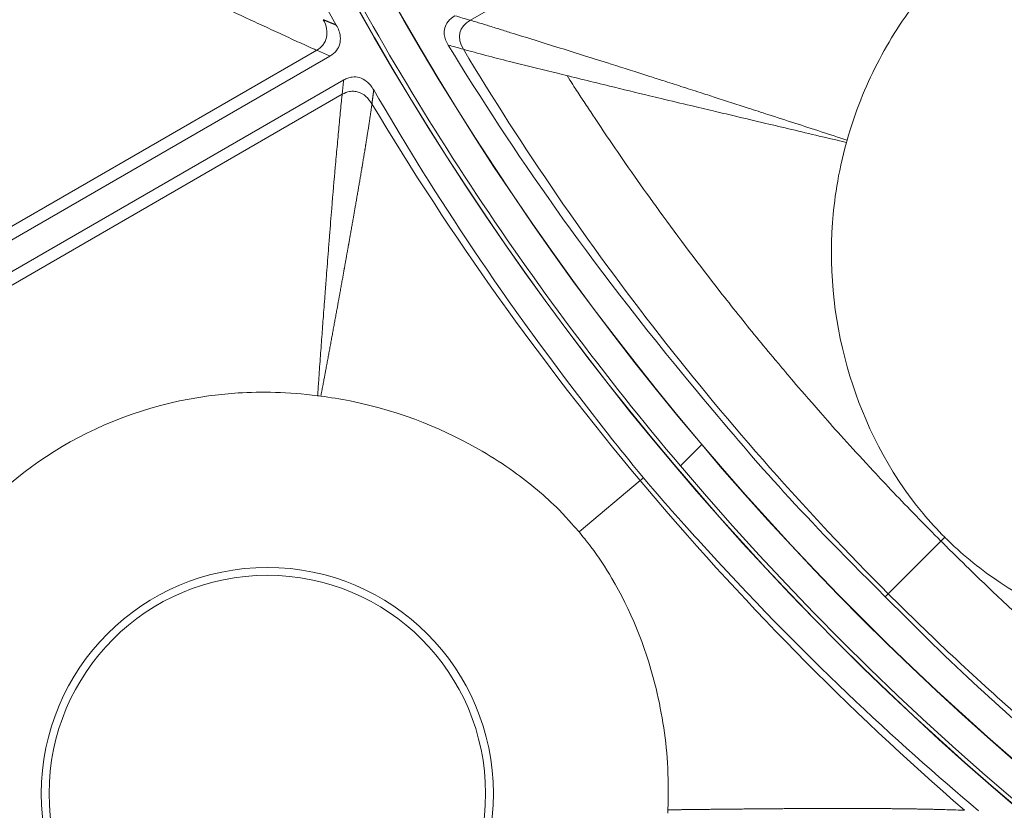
# Model space of a CAD drawing. Header units: inches. Extents: x -2.8 to 15.2, y -6.6 to 17.6.
# Tile 8 of 83: x 9.353 to 10.153, y -4.896 to -4.254. Entities that reach past the tile are written whole.
import ezdxf

# ---------------------------------------------------------------- set-up
doc = ezdxf.new("R2010")
doc.units = ezdxf.units.IN
doc.header["$MEASUREMENT"] = 0
doc.layers.add('Visible (ANSI)', color=7, linetype='Continuous', lineweight=18)
doc.layers.add('Visible Narrow (ANSI)', color=7, linetype='Continuous', lineweight=18)

msp = doc.modelspace()

# ---------------------------------------------------------------- linework, layer by layer
at = {"layer": 'Visible (ANSI)'}
for p, q in [((9.60484, -4.28324), (8.93504, -4.66995)), ((9.61606, -4.30268), (8.94626, -4.68938)), ((9.88969, -4.61628), (9.90701, -4.59897)), ((10.06668, -4.89487), (10.06668, -4.89487))]:
    msp.add_line(p, q, dxfattribs=at)
for centre, radius in [((11.68163, -3.09716), 3.54528), ((11.68163, -3.09716), 3.54195), ((11.68163, -3.09716), 3.28346), ((11.68163, -3.09716), 3.23859), ((11.68163, -3.09716), 3.23588), ((11.68163, -3.09716), 3.20276), ((11.68163, -3.09716), 3.20255), ((11.68163, -3.09716), 2.35257), ((11.68163, -3.09716), 2.35236), ((11.68163, -3.09716), 2.3248), ((11.68163, -3.09716), 2.3246), ((9.5539, -4.88254), 0.17736)]:
    msp.add_circle(centre, radius, dxfattribs=at)
for start, end in [(206.38999, 220.28965), (220.28965, 319.71035)]:
    msp.add_arc((11.68163, -3.09716), 2.34921, start, end, dxfattribs=at)
for points, knots in [([(9.44662, -3.91064), (9.45834, -3.94184), (9.46438, -3.95667), (9.51973, -4.0924), (9.56624, -4.18166), (9.60997, -4.25807)], [-0.8944756, -0.8944756, -0.8944756, -0.8944756, -0.8113355, -0.8113355, -0.1875168, -0.1875168, -0.1875168, -0.1875168]), ([(10.36596, -4.11572), (10.33919, -4.11327), (10.31505, -4.11435), (10.25246, -4.12223), (10.2116, -4.13574), (10.13706, -4.17883), (10.10715, -4.20656), (10.07757, -4.24399), (10.07137, -4.25266), (10.05399, -4.27968), (10.04415, -4.29885), (10.03202, -4.32949), (10.02833, -4.34046), (10.02521, -4.35164)], [0.65832, 0.65832, 0.65832, 0.65832, 0.923924, 0.923924, 1.474283, 1.474283, 2.034449, 2.034449, 2.195295, 2.195295, 2.519827, 2.519827, 2.693161, 2.693161, 2.693161, 2.693161]), ([(9.18351, -4.35466), (9.21559, -4.34329), (9.24557, -4.32683), (9.30404, -4.28073), (9.33065, -4.24997), (9.35892, -4.20201), (9.36595, -4.18791), (9.37194, -4.17338)], [1.806006, 1.806006, 1.806006, 1.806006, 2.33096, 2.33096, 2.944596, 2.944596, 3.181959, 3.181959, 3.181959, 3.181959]), ([(9.70085, -4.27432), (9.70003, -4.27298), (9.69932, -4.27157), (9.69826, -4.26869), (9.6979, -4.26723), (9.69756, -4.26392), (9.69769, -4.2621), (9.69869, -4.25848), (9.69958, -4.25678), (9.7023, -4.25332), (9.70426, -4.25176), (9.7064, -4.25052)], [-0.07102525, -0.07102525, -0.07102525, -0.07102525, -0.05905809, -0.05905809, -0.04761269, -0.04761269, -0.03359959, -0.03359959, -0.01886593, -0.01886593, 0, 0, 0, 0]), ([(9.60997, -4.25807), (9.61081, -4.25955), (9.61154, -4.2611), (9.61263, -4.26425), (9.61301, -4.26585), (9.61338, -4.26949), (9.61326, -4.27151), (9.61221, -4.27539), (9.61132, -4.27716), (9.60867, -4.28059), (9.60686, -4.28207), (9.60484, -4.28324)], [-0.0739186, -0.0739186, -0.0739186, -0.0739186, -0.06095445, -0.06095445, -0.0484905, -0.0484905, -0.03306529, -0.03306529, -0.01779413, -0.01779413, 0, 0, 0, 0]), ([(10.05619, -4.7226), (9.98041, -4.64739), (9.95218, -4.61449), (9.8121, -4.44629), (9.75498, -4.36222), (9.70085, -4.27432)], [-1.592975, -1.592975, -1.592975, -1.592975, -1.134329, -1.134329, -0.299234, -0.299234, -0.299234, -0.299234]), ([(9.61606, -4.30268), (9.61713, -4.30206), (9.61824, -4.30154), (9.62054, -4.30074), (9.62172, -4.30047), (9.62487, -4.30011), (9.62681, -4.30026), (9.63084, -4.3014), (9.6328, -4.30246), (9.63677, -4.3056), (9.63875, -4.30795), (9.64042, -4.31082)], [-0.08431808, -0.08431808, -0.08431808, -0.08431808, -0.07336309, -0.07336309, -0.06261102, -0.06261102, -0.04507429, -0.04507429, -0.02527359, -0.02527359, 0, 0, 0, 0]), ([(9.64042, -4.31082), (9.68471, -4.38685), (9.73872, -4.47171), (9.82758, -4.58622), (9.83582, -4.59703), (9.85963, -4.626)], [-13.567321, -13.567321, -13.567321, -13.567321, -4.529822, -4.529822, -3.431157, -3.431157, -3.431157, -3.431157]), ([(10.0247, -4.35345), (10.01757, -4.37887), (10.01457, -4.40133), (10.01018, -4.46078), (10.01515, -4.50317), (10.03904, -4.58102), (10.05798, -4.62023), (10.09243, -4.66156), (10.09848, -4.66819), (10.10454, -4.67425)], [0.766434, 0.766434, 0.766434, 0.766434, 1.082655, 1.082655, 1.854629, 1.854629, 2.574472, 2.574472, 2.712146, 2.712146, 2.712146, 2.712146]), ([(9.59477, -4.5593), (9.57086, -4.55611), (9.549, -4.55585), (9.48747, -4.55974), (9.44548, -4.57069), (9.37095, -4.60779), (9.33892, -4.63255), (9.29812, -4.67836), (9.28562, -4.6955), (9.2629, -4.73382), (9.25083, -4.75911), (9.24203, -4.78899)], [0.4775181, 0.4775181, 0.4775181, 0.4775181, 0.571479, 0.571479, 0.7834136, 0.7834136, 0.9829722, 0.9829722, 1.0877717, 1.0877717, 1.2039733, 1.2039733, 1.2039733, 1.2039733]), ([(9.80725, -4.66995), (9.80475, -4.66696), (9.79921, -4.66032), (9.77957, -4.64058), (9.76718, -4.63023), (9.74585, -4.61501), (9.73729, -4.6095), (9.70042, -4.58801), (9.66425, -4.57217), (9.61304, -4.56189), (9.60508, -4.56061), (9.59742, -4.55964)], [0.4840466, 0.4840466, 0.4840466, 0.4840466, 0.5090512, 0.5090512, 0.5438831, 0.5438831, 0.5658065, 0.5658065, 0.6361829, 0.6361829, 0.6497439, 0.6497439, 0.6497439, 0.6497439]), ([(9.85963, -4.626), (9.88131, -4.65131), (9.89207, -4.66318), (9.9905, -4.77179), (10.06473, -4.83976), (10.13196, -4.89661)], [-0.8944756, -0.8944756, -0.8944756, -0.8944756, -0.8113355, -0.8113355, -0.1875168, -0.1875168, -0.1875168, -0.1875168]), ([(9.87945, -4.89575), (9.88013, -4.88167), (9.87986, -4.86881), (9.87772, -4.83581), (9.87425, -4.8143), (9.86081, -4.76189), (9.84881, -4.73271), (9.82873, -4.69868), (9.82307, -4.6902), (9.81356, -4.67757), (9.81028, -4.67356), (9.80725, -4.66995)], [0.6303659, 0.6303659, 0.6303659, 0.6303659, 0.6905709, 0.6905709, 0.8060698, 0.8060698, 0.9785377, 0.9785377, 1.040405, 1.040405, 1.0737627, 1.0737627, 1.0737627, 1.0737627]), ([(10.10454, -4.67425), (10.10546, -4.67517), (10.10639, -4.67609), (10.12041, -4.68973), (10.13451, -4.70105), (10.18369, -4.73369), (10.22478, -4.75102), (10.31315, -4.76854), (10.35796, -4.76863), (10.40953, -4.75821), (10.41747, -4.7563), (10.42534, -4.75409)], [0.640134, 0.640134, 0.640134, 0.640134, 0.65681, 0.65681, 0.886695, 0.886695, 1.403125, 1.403125, 1.906514, 1.906514, 1.998562, 1.998562, 1.998562, 1.998562]), ([(10.50448, -5.07794), (10.41329, -5.0218), (10.3246, -4.96138), (10.15294, -4.81639), (10.12114, -4.78805), (10.05619, -4.7226)], [-7.616264, -7.616264, -7.616264, -7.616264, -4.762978, -4.762978, -3.300772, -3.300772, -3.300772, -3.300772]), ([(9.87932, -4.89844), (9.87936, -4.8976), (9.8794, -4.89677), (9.87944, -4.89587), (9.87945, -4.89581), (9.87945, -4.89575)], [0.24237317, 0.24237317, 0.24237317, 0.24237317, 0.25467927, 0.25467927, 0.25554572, 0.25554572, 0.25554572, 0.25554572])]:
    msp.add_open_spline(points, degree=3, knots=knots, dxfattribs=at)
for points in [[(10.02521, -4.35164), (10.02504, -4.35225), (10.02487, -4.35285), (10.0247, -4.35345)], [(9.59742, -4.55964), (9.59654, -4.55953), (9.59566, -4.55942), (9.59477, -4.5593)]]:
    msp.add_open_spline(points, degree=3, dxfattribs=at)
at = {"layer": 'Visible Narrow (ANSI)'}
for p, q in [((10.37508, -3.87537), (9.71894, -4.25419)), ((9.59406, -4.27855), (8.93789, -4.6574)), ((9.61473, -4.31435), (8.95855, -4.6932)), ((9.80725, -4.66995), (9.857, -4.62821)), ((9.857, -4.62821), (9.85963, -4.626)), ((10.10454, -4.67425), (10.05863, -4.72017)), ((10.05619, -4.7226), (10.05863, -4.72017))]:
    msp.add_line(p, q, dxfattribs=at)
msp.add_circle((9.5539, -4.88254), 0.18372, dxfattribs=at)
msp.add_arc((11.68993, -3.08814), 2.45468, 227.38732, 227.38734, dxfattribs=at)
for centre, major_axis, ratio, start_param, end_param in [((10.7765, -3.79821), (-0.99895, 1.28977), 0.705125, 1.403307, 1.749088), ((10.71002, -3.7838), (-0.97418, 1.3785), 0.706246, 1.464841, 1.687943), ((10.83671, -3.93477), (-1.18839, 1.19876), 0.706247, 1.45365, 1.676751)]:
    msp.add_ellipse(centre, major_axis=major_axis, ratio=ratio, start_param=start_param, end_param=end_param, dxfattribs=at)
for points, knots in [([(9.37194, -4.17338), (9.37568, -4.1752), (9.37939, -4.17701), (9.38313, -4.17883), (9.38581, -4.18013), (9.3885, -4.18143), (9.39119, -4.18274), (9.39386, -4.18404), (9.39653, -4.18534), (9.39922, -4.18664), (9.40451, -4.18921), (9.40984, -4.19179), (9.41523, -4.1944), (9.41992, -4.19667), (9.42466, -4.19895), (9.42944, -4.20126), (9.43001, -4.20153), (9.43058, -4.20181), (9.43116, -4.20209), (9.43638, -4.2046), (9.44166, -4.20714), (9.44701, -4.20971), (9.45723, -4.21461), (9.4677, -4.21962), (9.47846, -4.22475), (9.48272, -4.22677), (9.48702, -4.22882), (9.49137, -4.23089), (9.49756, -4.23383), (9.50361, -4.23669), (9.5095, -4.23947), (9.52017, -4.24451), (9.53034, -4.24929), (9.54, -4.25378), (9.54514, -4.25618), (9.55014, -4.25849), (9.55497, -4.26072), (9.56004, -4.26306), (9.56493, -4.26531), (9.56962, -4.26747), (9.57206, -4.26859), (9.57444, -4.26969), (9.57676, -4.27076), (9.57915, -4.27186), (9.58148, -4.27292), (9.58374, -4.27395), (9.58607, -4.27501), (9.58833, -4.27604), (9.5905, -4.277), (9.59171, -4.27754), (9.5929, -4.27805), (9.59406, -4.27855)], [-0.02404, -0.02404, -0.02404, -0.02404, 0.028221, 0.028221, 0.028221, 0.065639, 0.065639, 0.065639, 0.102698, 0.102698, 0.102698, 0.175601, 0.175601, 0.175601, 0.239108, 0.239108, 0.239108, 0.2467, 0.2467, 0.2467, 0.315832, 0.315832, 0.315832, 0.447835, 0.447835, 0.447835, 0.5, 0.5, 0.5, 0.574304, 0.574304, 0.574304, 0.709012, 0.709012, 0.709012, 0.780781, 0.780781, 0.780781, 0.856063, 0.856063, 0.856063, 0.895195, 0.895195, 0.895195, 0.935433, 0.935433, 0.935433, 0.976875, 0.976875, 0.976875, 1, 1, 1, 1]), ([(9.59938, -4.25372), (9.60074, -4.25617), (9.60164, -4.25863), (9.60209, -4.26101), (9.60255, -4.26348), (9.60251, -4.26586), (9.602, -4.2681), (9.60173, -4.26929), (9.60134, -4.27042), (9.60081, -4.2715), (9.60031, -4.27254), (9.59969, -4.27352), (9.59895, -4.27443), (9.59765, -4.27604), (9.596, -4.27743), (9.59406, -4.27855)], [0, 0, 0, 0, 0.244978, 0.244978, 0.244978, 0.5, 0.5, 0.5, 0.63582, 0.63582, 0.63582, 0.767125, 0.767125, 0.767125, 1, 1, 1, 1]), ([(9.71894, -4.25419), (9.72036, -4.2546), (9.72182, -4.25503), (9.72333, -4.25548), (9.7248, -4.25592), (9.72632, -4.25638), (9.72788, -4.25686), (9.72939, -4.25732), (9.73093, -4.2578), (9.73252, -4.25829), (9.73554, -4.25923), (9.7387, -4.26021), (9.74199, -4.26124), (9.74511, -4.26221), (9.74834, -4.26322), (9.75169, -4.26427), (9.75792, -4.26621), (9.76455, -4.26827), (9.77156, -4.27044), (9.77801, -4.27244), (9.78479, -4.27455), (9.79187, -4.27675), (9.80469, -4.28074), (9.8185, -4.28508), (9.83326, -4.28974), (9.84336, -4.29293), (9.85389, -4.29628), (9.86486, -4.2998), (9.86858, -4.30099), (9.87204, -4.3021), (9.87533, -4.30316), (9.88057, -4.30484), (9.88537, -4.30638), (9.89005, -4.30788), (9.89529, -4.30957), (9.90038, -4.31121), (9.90577, -4.31294), (9.90982, -4.31425), (9.91386, -4.31555), (9.91787, -4.31685), (9.92697, -4.31978), (9.93596, -4.32269), (9.94486, -4.32557), (9.95021, -4.3273), (9.95551, -4.32901), (9.96079, -4.33072), (9.97546, -4.33548), (9.98987, -4.34015), (10.00402, -4.34475), (10.01114, -4.34707), (10.01817, -4.34936), (10.02521, -4.35164)], [0, 0, 0, 0, 0.023401, 0.023401, 0.023401, 0.046234, 0.046234, 0.046234, 0.068294, 0.068294, 0.068294, 0.110389, 0.110389, 0.110389, 0.150174, 0.150174, 0.150174, 0.224172, 0.224172, 0.224172, 0.2923, 0.2923, 0.2923, 0.41566, 0.41566, 0.41566, 0.5, 0.5, 0.5, 0.528575, 0.528575, 0.528575, 0.574057, 0.574057, 0.574057, 0.625, 0.625, 0.625, 0.663301, 0.663301, 0.663301, 0.75, 0.75, 0.75, 0.802033, 0.802033, 0.802033, 0.946866, 0.946866, 0.946866, 1.019851, 1.019851, 1.019851, 1.019851]), ([(9.59406, -4.27855), (9.59734, -4.27998), (9.60062, -4.28141), (9.6039, -4.28283), (9.60421, -4.28297), (9.60453, -4.28311), (9.60484, -4.28324)], [0.2263522, 0.2263522, 0.2263522, 0.2263522, 1, 1, 1, 1.0738081, 1.0738081, 1.0738081, 1.0738081]), ([(9.71324, -4.27772), (9.71901, -4.27939), (9.7252, -4.28107), (9.73153, -4.28273), (9.73785, -4.28439), (9.74432, -4.28603), (9.75086, -4.28766), (9.76238, -4.29052), (9.77416, -4.29338), (9.78616, -4.29635), (9.78775, -4.29675), (9.78935, -4.29714), (9.79094, -4.29754), (9.80451, -4.3009), (9.81825, -4.30427), (9.83211, -4.30765), (9.8429, -4.31028), (9.85376, -4.31291), (9.86467, -4.31554), (9.86797, -4.31633), (9.87101, -4.31706), (9.8739, -4.31776), (9.88267, -4.31986), (9.88993, -4.32159), (9.89814, -4.32355), (9.90393, -4.32492), (9.90996, -4.32636), (9.91622, -4.32784), (9.92174, -4.32915), (9.92744, -4.3305), (9.93333, -4.3319), (9.94155, -4.33384), (9.95014, -4.33587), (9.95908, -4.33799), (9.97271, -4.34121), (9.98718, -4.34462), (10.00249, -4.34823), (10.00963, -4.34991), (10.017, -4.35164), (10.02442, -4.35339), (10.02452, -4.35341), (10.02461, -4.35343), (10.0247, -4.35345)], [0.000003, 0.000003, 0.000003, 0.000003, 0.06657, 0.06657, 0.06657, 0.133037, 0.133037, 0.133037, 0.25, 0.25, 0.25, 0.265524, 0.265524, 0.265524, 0.397368, 0.397368, 0.397368, 0.5, 0.5, 0.5, 0.530958, 0.530958, 0.530958, 0.625, 0.625, 0.625, 0.691426, 0.691426, 0.691426, 0.75, 0.75, 0.75, 0.831806, 0.831806, 0.831806, 0.956511, 0.956511, 0.956511, 1.014601, 1.014601, 1.014601, 1.01533, 1.01533, 1.01533, 1.01533]), ([(9.61473, -4.31436), (9.61513, -4.3108), (9.61554, -4.30724), (9.61595, -4.30369), (9.61598, -4.30335), (9.61602, -4.30301), (9.61606, -4.30268)], [0.2262638, 0.2262638, 0.2262638, 0.2262638, 1, 1, 1, 1.0733801, 1.0733801, 1.0733801, 1.0733801]), ([(9.79752, -4.29916), (9.79923, -4.30183), (9.80062, -4.30399), (9.80169, -4.30564), (9.80212, -4.3063), (9.80223, -4.30648), (9.80252, -4.30693), (9.80282, -4.30739), (9.80329, -4.30812), (9.80445, -4.30991), (9.80676, -4.31347), (9.80906, -4.31699), (9.81135, -4.32048), (9.81378, -4.32418), (9.81618, -4.32782), (9.81856, -4.3314), (9.82759, -4.34498), (9.8363, -4.35778), (9.84514, -4.37052), (9.85154, -4.37974), (9.858, -4.38892), (9.86474, -4.39832), (9.86731, -4.40191), (9.8699, -4.4055), (9.87249, -4.40908), (9.88853, -4.4312), (9.90498, -4.45303), (9.92182, -4.47454), (9.93161, -4.48704), (9.94152, -4.49944), (9.95157, -4.51173), (9.9566, -4.51787), (9.96165, -4.52399), (9.96674, -4.53008), (9.96929, -4.53313), (9.97184, -4.53616), (9.9736, -4.53825), (9.97448, -4.53929), (9.97455, -4.53938), (9.97463, -4.53947), (9.97583, -4.54089), (9.98646, -4.5537), (10.00729, -4.57726), (10.0177, -4.58904), (10.03068, -4.60349), (10.04644, -4.62041), (10.05683, -4.63156), (10.06843, -4.64378), (10.08131, -4.657), (10.08797, -4.66383), (10.09535, -4.67129), (10.10118, -4.67713), (10.10339, -4.67934), (10.10446, -4.6804), (10.10448, -4.68043), (10.10528, -4.68122), (10.11021, -4.68616), (10.1194, -4.69515), (10.13169, -4.70717), (10.15158, -4.72643), (10.17986, -4.75209), (10.22853, -4.79622), (10.30194, -4.85971), (10.40695, -4.93264), (10.4269, -4.94649), (10.448, -4.96068), (10.4703, -4.97509)], [0.3310293, 0.3310293, 0.3310293, 0.3310293, 0.3359375, 0.3359375, 0.3359375, 0.3378906, 0.3378906, 0.3378906, 0.3398438, 0.3398438, 0.3398438, 0.34375, 0.34375, 0.34375, 0.3478965, 0.3478965, 0.3478965, 0.3636183, 0.3636183, 0.3636183, 0.375, 0.375, 0.375, 0.379353, 0.379353, 0.379353, 0.40625, 0.40625, 0.40625, 0.421875, 0.421875, 0.421875, 0.4296875, 0.4296875, 0.4296875, 0.4335938, 0.4335938, 0.4335938, 0.4355469, 0.4355469, 0.4355469, 0.4658203, 0.4658203, 0.4658203, 0.480957, 0.480957, 0.480957, 0.4909362, 0.4909362, 0.4909362, 0.4960938, 0.4960938, 0.4960938, 0.4980469, 0.4980469, 0.4980469, 0.5523573, 0.5523573, 0.5523573, 0.625, 0.625, 0.625, 0.75, 0.75, 0.75, 0.7737484, 0.7737484, 0.7737484, 0.7737484]), ([(9.6389, -4.32217), (9.63741, -4.31969), (9.63573, -4.31765), (9.63395, -4.31607), (9.63203, -4.31437), (9.62999, -4.3132), (9.62786, -4.31252), (9.62668, -4.31214), (9.62547, -4.31192), (9.62423, -4.31186), (9.62309, -4.31179), (9.62193, -4.31186), (9.62076, -4.31207), (9.61877, -4.31243), (9.61675, -4.31319), (9.61473, -4.31436)], [0, 0, 0, 0, 0.2413876, 0.2413876, 0.2413876, 0.5, 0.5, 0.5, 0.6429711, 0.6429711, 0.6429711, 0.7754617, 0.7754617, 0.7754617, 1, 1, 1, 1]), ([(9.59477, -4.5593), (9.59477, -4.55928), (9.59477, -4.55925), (9.59477, -4.55923), (9.59506, -4.55512), (9.59535, -4.55103), (9.59565, -4.54689), (9.59586, -4.54393), (9.59608, -4.54095), (9.59629, -4.53795), (9.5965, -4.535), (9.59672, -4.53203), (9.59694, -4.52905), (9.59736, -4.5232), (9.59779, -4.51729), (9.59823, -4.51131), (9.59863, -4.50587), (9.59904, -4.50038), (9.59945, -4.49484), (9.59948, -4.49451), (9.5995, -4.49419), (9.59952, -4.49387), (9.59996, -4.48801), (9.60041, -4.4821), (9.60086, -4.47613), (9.6012, -4.47158), (9.60155, -4.46699), (9.60191, -4.46237), (9.60245, -4.45531), (9.60296, -4.44874), (9.60353, -4.44137), (9.60383, -4.43759), (9.60414, -4.4336), (9.60449, -4.42923), (9.60509, -4.42159), (9.60569, -4.41422), (9.60627, -4.40713), (9.60726, -4.39513), (9.60822, -4.38393), (9.60914, -4.37356), (9.60965, -4.36782), (9.61015, -4.36234), (9.61062, -4.35712), (9.61115, -4.35145), (9.61164, -4.34609), (9.61211, -4.34106), (9.61236, -4.33836), (9.6126, -4.33574), (9.61283, -4.33323), (9.61308, -4.33057), (9.61332, -4.32802), (9.61356, -4.32559), (9.61381, -4.32299), (9.61405, -4.32053), (9.6143, -4.31821), (9.61444, -4.31688), (9.61459, -4.31559), (9.61473, -4.31436)], [-0.024773, -0.024773, -0.024773, -0.024773, -0.024492, -0.024492, -0.024492, 0.029022, 0.029022, 0.029022, 0.067294, 0.067294, 0.067294, 0.105014, 0.105014, 0.105014, 0.178887, 0.178887, 0.178887, 0.2461, 0.2461, 0.2461, 0.25, 0.25, 0.25, 0.320922, 0.320922, 0.320922, 0.375, 0.375, 0.375, 0.457666, 0.457666, 0.457666, 0.5, 0.5, 0.5, 0.574079, 0.574079, 0.574079, 0.699477, 0.699477, 0.699477, 0.768811, 0.768811, 0.768811, 0.844194, 0.844194, 0.844194, 0.88476, 0.88476, 0.88476, 0.927713, 0.927713, 0.927713, 0.97356, 0.97356, 0.97356, 1, 1, 1, 1]), ([(9.59742, -4.55964), (9.59768, -4.55828), (9.59793, -4.55693), (9.59818, -4.55558), (9.59825, -4.55522), (9.59832, -4.55486), (9.59839, -4.55449), (9.59846, -4.55413), (9.59852, -4.55377), (9.59859, -4.55341), (9.59873, -4.55268), (9.59886, -4.55196), (9.599, -4.55123), (9.59914, -4.55051), (9.59927, -4.54979), (9.59941, -4.54906), (9.59948, -4.5487), (9.59954, -4.54834), (9.59961, -4.54798), (9.59968, -4.54762), (9.59975, -4.54726), (9.59981, -4.54689), (9.60002, -4.54582), (9.60022, -4.54473), (9.60042, -4.54365), (9.60049, -4.54329), (9.60056, -4.54293), (9.60062, -4.54257), (9.60069, -4.54221), (9.60076, -4.54185), (9.60083, -4.54149), (9.60103, -4.54041), (9.60123, -4.53933), (9.60143, -4.53825), (9.60156, -4.53753), (9.6017, -4.53682), (9.60183, -4.5361), (9.60197, -4.53538), (9.6021, -4.53467), (9.60223, -4.53395), (9.6025, -4.53252), (9.60276, -4.53109), (9.60303, -4.52965), (9.60316, -4.52894), (9.6033, -4.52823), (9.60343, -4.52751), (9.60356, -4.5268), (9.60369, -4.52609), (9.60383, -4.52537), (9.60409, -4.52395), (9.60435, -4.52253), (9.60462, -4.5211), (9.60475, -4.52039), (9.60488, -4.51968), (9.60501, -4.51897), (9.60514, -4.51826), (9.60528, -4.51755), (9.60541, -4.51684), (9.60554, -4.51613), (9.60567, -4.51542), (9.6058, -4.51471), (9.60593, -4.51401), (9.60606, -4.5133), (9.60619, -4.51259), (9.60632, -4.51188), (9.60645, -4.51118), (9.60658, -4.51047), (9.60671, -4.50976), (9.60684, -4.50906), (9.60697, -4.50835), (9.6071, -4.50764), (9.60723, -4.50694), (9.60736, -4.50623), (9.60749, -4.50553), (9.60762, -4.50483), (9.60775, -4.50412), (9.60801, -4.50272), (9.60827, -4.50131), (9.60852, -4.4999), (9.60865, -4.4992), (9.60878, -4.4985), (9.60891, -4.4978), (9.60904, -4.4971), (9.60917, -4.49639), (9.6093, -4.49569), (9.60942, -4.49499), (9.60955, -4.49429), (9.60968, -4.49359), (9.60981, -4.49289), (9.60993, -4.49219), (9.61006, -4.49149), (9.61019, -4.4908), (9.61032, -4.4901), (9.61045, -4.4894), (9.61057, -4.4887), (9.6107, -4.488), (9.61083, -4.48731), (9.61133, -4.48453), (9.61184, -4.48175), (9.61234, -4.47896), (9.61247, -4.47827), (9.6126, -4.47757), (9.61272, -4.47688), (9.61285, -4.47619), (9.61297, -4.47549), (9.6131, -4.4748), (9.61322, -4.47411), (9.61335, -4.47342), (9.61347, -4.47272), (9.6136, -4.47203), (9.61372, -4.47134), (9.61385, -4.47065), (9.61397, -4.46996), (9.6141, -4.46927), (9.61422, -4.46858), (9.61435, -4.46789), (9.61447, -4.4672), (9.6146, -4.46651), (9.61484, -4.46514), (9.61509, -4.46376), (9.61534, -4.46238), (9.6154, -4.46204), (9.61546, -4.46169), (9.61552, -4.46135), (9.61559, -4.46101), (9.61565, -4.46066), (9.61571, -4.46032), (9.61583, -4.45964), (9.61596, -4.45895), (9.61608, -4.45826), (9.61617, -4.45775), (9.61626, -4.45723), (9.61636, -4.45672), (9.61639, -4.45655), (9.61642, -4.45638), (9.61645, -4.45621), (9.61648, -4.45604), (9.61651, -4.45586), (9.61654, -4.45569), (9.61663, -4.45518), (9.61672, -4.45467), (9.61682, -4.45415), (9.61694, -4.45347), (9.61706, -4.45279), (9.61718, -4.4521), (9.61724, -4.45176), (9.61731, -4.45142), (9.61737, -4.45108), (9.61743, -4.45074), (9.61749, -4.45039), (9.61755, -4.45005), (9.61767, -4.44937), (9.61779, -4.44869), (9.61792, -4.44801), (9.61801, -4.44749), (9.6181, -4.44698), (9.61819, -4.44647), (9.61821, -4.44634), (9.61823, -4.44622), (9.61826, -4.44609), (9.6183, -4.44588), (9.61833, -4.44566), (9.61837, -4.44545), (9.61846, -4.44494), (9.61855, -4.44443), (9.61864, -4.44392), (9.61877, -4.44324), (9.61889, -4.44256), (9.61901, -4.44188), (9.61907, -4.44154), (9.61913, -4.4412), (9.61919, -4.44086), (9.61925, -4.44052), (9.61931, -4.44018), (9.61937, -4.43984), (9.61949, -4.43917), (9.61961, -4.43849), (9.61973, -4.43781), (9.61982, -4.4373), (9.61991, -4.43679), (9.62, -4.43629), (9.62003, -4.43612), (9.62006, -4.43595), (9.62009, -4.43578), (9.62012, -4.43561), (9.62015, -4.43544), (9.62018, -4.43527), (9.62027, -4.43476), (9.62036, -4.43426), (9.62045, -4.43375), (9.62057, -4.43307), (9.62069, -4.4324), (9.62081, -4.43172), (9.62085, -4.43147), (9.6209, -4.43122), (9.62094, -4.43098), (9.62102, -4.43055), (9.62109, -4.43012), (9.62117, -4.4297), (9.62141, -4.42833), (9.62165, -4.42699), (9.62188, -4.42566), (9.622, -4.42498), (9.62212, -4.42431), (9.62224, -4.42364), (9.62236, -4.42296), (9.62247, -4.42229), (9.62259, -4.42162), (9.62271, -4.42095), (9.62283, -4.42028), (9.62295, -4.41961), (9.62306, -4.41894), (9.62318, -4.41827), (9.6233, -4.4176), (9.62354, -4.41625), (9.62377, -4.41491), (9.624, -4.41359), (9.62418, -4.41258), (9.62435, -4.41158), (9.62453, -4.41059), (9.62458, -4.41026), (9.62464, -4.40992), (9.6247, -4.40959), (9.62476, -4.40926), (9.62482, -4.40892), (9.62488, -4.40859), (9.62505, -4.40758), (9.62522, -4.40659), (9.6254, -4.4056), (9.62551, -4.40493), (9.62563, -4.40427), (9.62574, -4.40361), (9.62587, -4.40286), (9.626, -4.40212), (9.62613, -4.40139), (9.62623, -4.4008), (9.62633, -4.40021), (9.62643, -4.39964), (9.62655, -4.39897), (9.62666, -4.39831), (9.62678, -4.39766), (9.62689, -4.39699), (9.62701, -4.39633), (9.62712, -4.39568), (9.62723, -4.39502), (9.62735, -4.39436), (9.62746, -4.3937), (9.62769, -4.39239), (9.62791, -4.39109), (9.62814, -4.38976), (9.62825, -4.38911), (9.62837, -4.38845), (9.62848, -4.38779), (9.62859, -4.38714), (9.6287, -4.38649), (9.62881, -4.38582), (9.62892, -4.38518), (9.62904, -4.38452), (9.62915, -4.38386), (9.62926, -4.38321), (9.62937, -4.38256), (9.62948, -4.3819), (9.62959, -4.38126), (9.6297, -4.3806), (9.62981, -4.37994), (9.62992, -4.3793), (9.63003, -4.37865), (9.63014, -4.37798), (9.63025, -4.37735), (9.63036, -4.3767), (9.63047, -4.37603), (9.63058, -4.3754), (9.63069, -4.37475), (9.6308, -4.37408), (9.63082, -4.37395), (9.63085, -4.37381), (9.63087, -4.37367), (9.63107, -4.37248), (9.63126, -4.37132), (9.63145, -4.3702), (9.63156, -4.36954), (9.63167, -4.3689), (9.63177, -4.36826), (9.63188, -4.36761), (9.63199, -4.36696), (9.63209, -4.36633), (9.6322, -4.36568), (9.63231, -4.36503), (9.63241, -4.3644), (9.63252, -4.36375), (9.63262, -4.36311), (9.63273, -4.36248), (9.63284, -4.36183), (9.63294, -4.36119), (9.63304, -4.36056), (9.63312, -4.36008), (9.6332, -4.35961), (9.63327, -4.35915), (9.6333, -4.35898), (9.63333, -4.35881), (9.63335, -4.35865), (9.63352, -4.35764), (9.63367, -4.35672), (9.63382, -4.35579), (9.63387, -4.35548), (9.63392, -4.35516), (9.63398, -4.35484), (9.63403, -4.35453), (9.63408, -4.35422), (9.63413, -4.35389), (9.63427, -4.35303), (9.63442, -4.35211), (9.63458, -4.35105), (9.63463, -4.35075), (9.63468, -4.35043), (9.63474, -4.35011), (9.63478, -4.3498), (9.63483, -4.34949), (9.63489, -4.34917), (9.63498, -4.34858), (9.63508, -4.34796), (9.63518, -4.34729), (9.63527, -4.34677), (9.63535, -4.34622), (9.63545, -4.34564), (9.63551, -4.34525), (9.63557, -4.34487), (9.63563, -4.34449), (9.63568, -4.34417), (9.63573, -4.34386), (9.63578, -4.34356), (9.6362, -4.34084), (9.63658, -4.33838), (9.63691, -4.33619), (9.63696, -4.33589), (9.637, -4.33558), (9.63705, -4.33528), (9.63709, -4.33498), (9.63714, -4.33467), (9.63718, -4.33438), (9.63727, -4.33375), (9.63736, -4.33315), (9.63745, -4.33258), (9.63752, -4.33211), (9.63758, -4.33167), (9.63764, -4.33123), (9.63767, -4.33108), (9.63769, -4.33093), (9.63771, -4.33079), (9.63773, -4.33064), (9.63775, -4.33049), (9.63777, -4.33034), (9.63784, -4.32988), (9.6379, -4.32944), (9.63796, -4.32902), (9.63847, -4.32541), (9.63876, -4.32319), (9.6389, -4.32217)], [-0.025089, -0.025089, -0.025089, -0.025089, -0.00702, -0.00702, -0.00702, -0.00216, -0.00216, -0.00216, 0.002697, 0.002697, 0.002697, 0.012366, 0.012366, 0.012366, 0.02197, 0.02197, 0.02197, 0.026749, 0.026749, 0.026749, 0.031512, 0.031512, 0.031512, 0.045713, 0.045713, 0.045713, 0.050418, 0.050418, 0.050418, 0.055108, 0.055108, 0.055108, 0.069097, 0.069097, 0.069097, 0.078356, 0.078356, 0.078356, 0.087563, 0.087563, 0.087563, 0.105829, 0.105829, 0.105829, 0.11489, 0.11489, 0.11489, 0.123905, 0.123905, 0.123905, 0.141802, 0.141802, 0.141802, 0.150686, 0.150686, 0.150686, 0.15953, 0.15953, 0.15953, 0.168333, 0.168333, 0.168333, 0.177097, 0.177097, 0.177097, 0.185824, 0.185824, 0.185824, 0.194513, 0.194513, 0.194513, 0.203167, 0.203167, 0.203167, 0.211786, 0.211786, 0.211786, 0.228922, 0.228922, 0.228922, 0.237441, 0.237441, 0.237441, 0.245928, 0.245928, 0.245928, 0.254385, 0.254385, 0.254385, 0.262813, 0.262813, 0.262813, 0.27121, 0.27121, 0.27121, 0.27958, 0.27958, 0.27958, 0.312789, 0.312789, 0.312789, 0.321028, 0.321028, 0.321028, 0.329242, 0.329242, 0.329242, 0.337432, 0.337432, 0.337432, 0.3456, 0.3456, 0.3456, 0.353745, 0.353745, 0.353745, 0.361868, 0.361868, 0.361868, 0.378051, 0.378051, 0.378051, 0.382084, 0.382084, 0.382084, 0.386112, 0.386112, 0.386112, 0.394153, 0.394153, 0.394153, 0.400171, 0.400171, 0.400171, 0.402175, 0.402175, 0.402175, 0.404178, 0.404178, 0.404178, 0.410179, 0.410179, 0.410179, 0.418164, 0.418164, 0.418164, 0.42215, 0.42215, 0.42215, 0.426132, 0.426132, 0.426132, 0.434082, 0.434082, 0.434082, 0.440034, 0.440034, 0.440034, 0.441521, 0.441521, 0.441521, 0.443997, 0.443997, 0.443997, 0.449934, 0.449934, 0.449934, 0.457836, 0.457836, 0.457836, 0.461781, 0.461781, 0.461781, 0.465722, 0.465722, 0.465722, 0.473594, 0.473594, 0.473594, 0.479488, 0.479488, 0.479488, 0.481451, 0.481451, 0.481451, 0.483413, 0.483413, 0.483413, 0.489294, 0.489294, 0.489294, 0.497124, 0.497124, 0.497124, 0.5, 0.5, 0.5, 0.504958, 0.504958, 0.504958, 0.520846, 0.520846, 0.520846, 0.528912, 0.528912, 0.528912, 0.537061, 0.537061, 0.537061, 0.545298, 0.545298, 0.545298, 0.553624, 0.553624, 0.553624, 0.57056, 0.57056, 0.57056, 0.583523, 0.583523, 0.583523, 0.587896, 0.587896, 0.587896, 0.592297, 0.592297, 0.592297, 0.605664, 0.605664, 0.605664, 0.614721, 0.614721, 0.614721, 0.625, 0.625, 0.625, 0.63323, 0.63323, 0.63323, 0.642727, 0.642727, 0.642727, 0.65233, 0.65233, 0.65233, 0.66197, 0.66197, 0.66197, 0.681086, 0.681086, 0.681086, 0.690432, 0.690432, 0.690432, 0.699565, 0.699565, 0.699565, 0.708446, 0.708446, 0.708446, 0.717049, 0.717049, 0.717049, 0.725356, 0.725356, 0.725356, 0.733361, 0.733361, 0.733361, 0.741064, 0.741064, 0.741064, 0.748472, 0.748472, 0.748472, 0.75, 0.75, 0.75, 0.763257, 0.763257, 0.763257, 0.771025, 0.771025, 0.771025, 0.779085, 0.779085, 0.779085, 0.787472, 0.787472, 0.787472, 0.796229, 0.796229, 0.796229, 0.80541, 0.80541, 0.80541, 0.8125, 0.8125, 0.8125, 0.815104, 0.815104, 0.815104, 0.831132, 0.831132, 0.831132, 0.836524, 0.836524, 0.836524, 0.841725, 0.841725, 0.841725, 0.855536, 0.855536, 0.855536, 0.859509, 0.859509, 0.859509, 0.863198, 0.863198, 0.863198, 0.86984, 0.86984, 0.86984, 0.875, 0.875, 0.875, 0.878499, 0.878499, 0.878499, 0.881377, 0.881377, 0.881377, 0.906908, 0.906908, 0.906908, 0.9105, 0.9105, 0.9105, 0.914208, 0.914208, 0.914208, 0.922024, 0.922024, 0.922024, 0.928298, 0.928298, 0.928298, 0.930482, 0.930482, 0.930482, 0.932717, 0.932717, 0.932717, 0.939772, 0.939772, 0.939772, 1, 1, 1, 1]), ([(10.05863, -4.72017), (10.09282, -4.75436), (10.16336, -4.82057), (10.27523, -4.91303), (10.38799, -4.99479), (10.46462, -5.04369), (10.50107, -5.06555)], [0, 0, 0, 0, 0.2577886, 0.5155772, 0.7733658, 0.9999993, 0.9999993, 0.9999993, 0.9999993]), ([(9.87945, -4.89575), (9.88083, -4.89574), (9.8822, -4.89572), (9.88358, -4.8957), (9.88395, -4.8957), (9.88432, -4.89569), (9.88469, -4.89569), (9.88506, -4.89569), (9.88542, -4.89568), (9.88579, -4.89568), (9.88653, -4.89567), (9.88727, -4.89566), (9.888, -4.89565), (9.88874, -4.89564), (9.88948, -4.89563), (9.89021, -4.89563), (9.89058, -4.89562), (9.89095, -4.89562), (9.89132, -4.89561), (9.89168, -4.89561), (9.89205, -4.8956), (9.89242, -4.8956), (9.89352, -4.89559), (9.89462, -4.89557), (9.89572, -4.89556), (9.89609, -4.89556), (9.89645, -4.89555), (9.89682, -4.89555), (9.89719, -4.89555), (9.89755, -4.89554), (9.89792, -4.89554), (9.89902, -4.89552), (9.90012, -4.89551), (9.90121, -4.8955), (9.90194, -4.89549), (9.90267, -4.89548), (9.9034, -4.89547), (9.90413, -4.89547), (9.90486, -4.89546), (9.90559, -4.89545), (9.90705, -4.89543), (9.9085, -4.89542), (9.90995, -4.8954), (9.91068, -4.89539), (9.9114, -4.89538), (9.91213, -4.89538), (9.91285, -4.89537), (9.91358, -4.89536), (9.9143, -4.89535), (9.91576, -4.89534), (9.9172, -4.89532), (9.91864, -4.89531), (9.91937, -4.8953), (9.92009, -4.89529), (9.92081, -4.89528), (9.92153, -4.89527), (9.92225, -4.89527), (9.92297, -4.89526), (9.92369, -4.89525), (9.92441, -4.89524), (9.92513, -4.89524), (9.92585, -4.89523), (9.92657, -4.89522), (9.92729, -4.89521), (9.92801, -4.89521), (9.92873, -4.8952), (9.92945, -4.89519), (9.93016, -4.89519), (9.93088, -4.89518), (9.9316, -4.89517), (9.93231, -4.89516), (9.93303, -4.89516), (9.93375, -4.89515), (9.93446, -4.89514), (9.93518, -4.89514), (9.93589, -4.89513), (9.93733, -4.89511), (9.93875, -4.8951), (9.94017, -4.89509), (9.94089, -4.89508), (9.9416, -4.89507), (9.94231, -4.89507), (9.94303, -4.89506), (9.94374, -4.89505), (9.94445, -4.89505), (9.94516, -4.89504), (9.94587, -4.89503), (9.94658, -4.89503), (9.94729, -4.89502), (9.948, -4.89501), (9.94871, -4.89501), (9.94942, -4.895), (9.95013, -4.895), (9.95083, -4.89499), (9.95154, -4.89498), (9.95225, -4.89498), (9.95296, -4.89497), (9.95581, -4.89495), (9.95863, -4.89492), (9.96143, -4.8949), (9.96213, -4.8949), (9.96283, -4.89489), (9.96354, -4.89489), (9.96424, -4.89488), (9.96494, -4.89487), (9.96564, -4.89487), (9.96635, -4.89486), (9.96705, -4.89486), (9.96775, -4.89485), (9.96845, -4.89485), (9.96915, -4.89484), (9.96985, -4.89484), (9.97055, -4.89483), (9.97125, -4.89483), (9.97195, -4.89482), (9.97265, -4.89482), (9.97335, -4.89482), (9.97405, -4.89481), (9.97545, -4.8948), (9.97684, -4.89479), (9.97823, -4.89478), (9.97858, -4.89478), (9.97893, -4.89478), (9.97928, -4.89478), (9.97963, -4.89478), (9.97997, -4.89477), (9.98032, -4.89477), (9.98102, -4.89477), (9.98171, -4.89476), (9.98241, -4.89476), (9.98293, -4.89476), (9.98345, -4.89475), (9.98397, -4.89475), (9.98414, -4.89475), (9.98432, -4.89475), (9.98449, -4.89475), (9.98467, -4.89475), (9.98484, -4.89475), (9.98501, -4.89475), (9.98553, -4.89474), (9.98605, -4.89474), (9.98657, -4.89474), (9.98727, -4.89473), (9.98796, -4.89473), (9.98865, -4.89473), (9.989, -4.89473), (9.98934, -4.89472), (9.98969, -4.89472), (9.99004, -4.89472), (9.99038, -4.89472), (9.99073, -4.89472), (9.99142, -4.89471), (9.99211, -4.89471), (9.9928, -4.89471), (9.99332, -4.89471), (9.99384, -4.8947), (9.99436, -4.8947), (9.99448, -4.8947), (9.99461, -4.8947), (9.99474, -4.8947), (9.99496, -4.8947), (9.99518, -4.8947), (9.99539, -4.8947), (9.99591, -4.8947), (9.99643, -4.89469), (9.99694, -4.89469), (9.99763, -4.89469), (9.99832, -4.89469), (9.99901, -4.89468), (9.99935, -4.89468), (9.9997, -4.89468), (10.00004, -4.89468), (10.00038, -4.89468), (10.00073, -4.89468), (10.00107, -4.89468), (10.00176, -4.89467), (10.00245, -4.89467), (10.00313, -4.89467), (10.00365, -4.89467), (10.00416, -4.89467), (10.00468, -4.89467), (10.00485, -4.89467), (10.00502, -4.89467), (10.00519, -4.89466), (10.00536, -4.89466), (10.00554, -4.89466), (10.00571, -4.89466), (10.00622, -4.89466), (10.00674, -4.89466), (10.00725, -4.89466), (10.00794, -4.89466), (10.00862, -4.89466), (10.0093, -4.89466), (10.00965, -4.89465), (10.00999, -4.89465), (10.01033, -4.89465), (10.01067, -4.89465), (10.01101, -4.89465), (10.01135, -4.89465), (10.01273, -4.89465), (10.01409, -4.89465), (10.01545, -4.89465), (10.01613, -4.89465), (10.01682, -4.89464), (10.01749, -4.89464), (10.01818, -4.89464), (10.01886, -4.89464), (10.01954, -4.89464), (10.02022, -4.89464), (10.0209, -4.89464), (10.02158, -4.89464), (10.02226, -4.89464), (10.02294, -4.89464), (10.02361, -4.89464), (10.02498, -4.89464), (10.02633, -4.89465), (10.02768, -4.89465), (10.0287, -4.89465), (10.02971, -4.89465), (10.03072, -4.89465), (10.03106, -4.89465), (10.0314, -4.89465), (10.03174, -4.89465), (10.03207, -4.89466), (10.03241, -4.89466), (10.03275, -4.89466), (10.03376, -4.89466), (10.03478, -4.89466), (10.03578, -4.89466), (10.03646, -4.89467), (10.03713, -4.89467), (10.0378, -4.89467), (10.03848, -4.89467), (10.03915, -4.89468), (10.03982, -4.89468), (10.04049, -4.89468), (10.04116, -4.89468), (10.04183, -4.89469), (10.04251, -4.89469), (10.04318, -4.89469), (10.04385, -4.8947), (10.04452, -4.8947), (10.04519, -4.8947), (10.04586, -4.89471), (10.04653, -4.89471), (10.0472, -4.89471), (10.04786, -4.89472), (10.04921, -4.89472), (10.05054, -4.89473), (10.05187, -4.89474), (10.05254, -4.89475), (10.0532, -4.89475), (10.05387, -4.89476), (10.05454, -4.89476), (10.0552, -4.89477), (10.05586, -4.89477), (10.05653, -4.89478), (10.0572, -4.89478), (10.05786, -4.89479), (10.05852, -4.89479), (10.05919, -4.8948), (10.05985, -4.8948), (10.06051, -4.89481), (10.06118, -4.89482), (10.06184, -4.89482), (10.0625, -4.89483), (10.06316, -4.89484), (10.06382, -4.89484), (10.06449, -4.89485), (10.06515, -4.89486), (10.0658, -4.89486), (10.06647, -4.89487), (10.06713, -4.89488), (10.06778, -4.89489), (10.06911, -4.8949), (10.07043, -4.89492), (10.07173, -4.89493), (10.07239, -4.89494), (10.07305, -4.89495), (10.0737, -4.89496), (10.07436, -4.89497), (10.07501, -4.89498), (10.07566, -4.89499), (10.07632, -4.895), (10.07697, -4.89501), (10.07762, -4.89502), (10.07828, -4.89503), (10.07893, -4.89504), (10.07958, -4.89505), (10.08023, -4.89506), (10.08088, -4.89507), (10.08153, -4.89508), (10.08218, -4.89509), (10.08283, -4.8951), (10.08347, -4.89511), (10.08445, -4.89513), (10.08542, -4.89514), (10.08638, -4.89516), (10.08671, -4.89517), (10.08703, -4.89517), (10.08735, -4.89518), (10.08767, -4.89519), (10.08799, -4.89519), (10.08831, -4.8952), (10.08929, -4.89522), (10.09025, -4.89524), (10.0912, -4.89526), (10.09152, -4.89526), (10.09184, -4.89527), (10.09216, -4.89528), (10.09248, -4.89528), (10.0928, -4.89529), (10.09312, -4.8953), (10.09376, -4.89531), (10.0944, -4.89532), (10.09503, -4.89534), (10.09567, -4.89535), (10.09631, -4.89537), (10.09694, -4.89538), (10.09726, -4.89539), (10.09757, -4.8954), (10.09789, -4.8954), (10.0982, -4.89541), (10.09852, -4.89542), (10.09883, -4.89543), (10.10141, -4.89549), (10.1039, -4.89556), (10.10632, -4.89563), (10.10663, -4.89564), (10.10694, -4.89565), (10.10725, -4.89566), (10.10756, -4.89567), (10.10786, -4.89568), (10.10817, -4.89569), (10.10878, -4.89571), (10.10939, -4.89573), (10.11, -4.89574), (10.11046, -4.89576), (10.11091, -4.89577), (10.11136, -4.89579), (10.11151, -4.8958), (10.11166, -4.8958), (10.11181, -4.89581), (10.11196, -4.89581), (10.11211, -4.89582), (10.11226, -4.89582), (10.11271, -4.89584), (10.11316, -4.89585), (10.1136, -4.89587), (10.11603, -4.89596), (10.11834, -4.89605), (10.12052, -4.89614)], [-0.017029, -0.017029, -0.017029, -0.017029, -0.004762, -0.004762, -0.004762, -0.001465, -0.001465, -0.001465, 0.001832, 0.001832, 0.001832, 0.008441, 0.008441, 0.008441, 0.015071, 0.015071, 0.015071, 0.018395, 0.018395, 0.018395, 0.021723, 0.021723, 0.021723, 0.031741, 0.031741, 0.031741, 0.035091, 0.035091, 0.035091, 0.038447, 0.038447, 0.038447, 0.048547, 0.048547, 0.048547, 0.055309, 0.055309, 0.055309, 0.062093, 0.062093, 0.062093, 0.07573, 0.07573, 0.07573, 0.082583, 0.082583, 0.082583, 0.08946, 0.08946, 0.08946, 0.103285, 0.103285, 0.103285, 0.110234, 0.110234, 0.110234, 0.117208, 0.117208, 0.117208, 0.124206, 0.124206, 0.124206, 0.13123, 0.13123, 0.13123, 0.138279, 0.138279, 0.138279, 0.145353, 0.145353, 0.145353, 0.152454, 0.152454, 0.152454, 0.15958, 0.15958, 0.15958, 0.173913, 0.173913, 0.173913, 0.18112, 0.18112, 0.18112, 0.188355, 0.188355, 0.188355, 0.195617, 0.195617, 0.195617, 0.202907, 0.202907, 0.202907, 0.210226, 0.210226, 0.210226, 0.217573, 0.217573, 0.217573, 0.247256, 0.247256, 0.247256, 0.254752, 0.254752, 0.254752, 0.262279, 0.262279, 0.262279, 0.269837, 0.269837, 0.269837, 0.277426, 0.277426, 0.277426, 0.285048, 0.285048, 0.285048, 0.292702, 0.292702, 0.292702, 0.30811, 0.30811, 0.30811, 0.311983, 0.311983, 0.311983, 0.315864, 0.315864, 0.315864, 0.323652, 0.323652, 0.323652, 0.329516, 0.329516, 0.329516, 0.331475, 0.331475, 0.331475, 0.333436, 0.333436, 0.333436, 0.339333, 0.339333, 0.339333, 0.347226, 0.347226, 0.347226, 0.351187, 0.351187, 0.351187, 0.355156, 0.355156, 0.355156, 0.363122, 0.363122, 0.363122, 0.369121, 0.369121, 0.369121, 0.370624, 0.370624, 0.370624, 0.373132, 0.373132, 0.373132, 0.379166, 0.379166, 0.379166, 0.387245, 0.387245, 0.387245, 0.391299, 0.391299, 0.391299, 0.395362, 0.395362, 0.395362, 0.403519, 0.403519, 0.403519, 0.409663, 0.409663, 0.409663, 0.411715, 0.411715, 0.411715, 0.413771, 0.413771, 0.413771, 0.419952, 0.419952, 0.419952, 0.42823, 0.42823, 0.42823, 0.432385, 0.432385, 0.432385, 0.43655, 0.43655, 0.43655, 0.453316, 0.453316, 0.453316, 0.461764, 0.461764, 0.461764, 0.470257, 0.470257, 0.470257, 0.478794, 0.478794, 0.478794, 0.487377, 0.487377, 0.487377, 0.504683, 0.504683, 0.504683, 0.517788, 0.517788, 0.517788, 0.522181, 0.522181, 0.522181, 0.526586, 0.526586, 0.526586, 0.539877, 0.539877, 0.539877, 0.548802, 0.548802, 0.548802, 0.557778, 0.557778, 0.557778, 0.566808, 0.566808, 0.566808, 0.575892, 0.575892, 0.575892, 0.585031, 0.585031, 0.585031, 0.594227, 0.594227, 0.594227, 0.612789, 0.612789, 0.612789, 0.622159, 0.622159, 0.622159, 0.631589, 0.631589, 0.631589, 0.641081, 0.641081, 0.641081, 0.650636, 0.650636, 0.650636, 0.660255, 0.660255, 0.660255, 0.66994, 0.66994, 0.66994, 0.679691, 0.679691, 0.679691, 0.68951, 0.68951, 0.68951, 0.709359, 0.709359, 0.709359, 0.719392, 0.719392, 0.719392, 0.7295, 0.7295, 0.7295, 0.739683, 0.739683, 0.739683, 0.749944, 0.749944, 0.749944, 0.760285, 0.760285, 0.760285, 0.770707, 0.770707, 0.770707, 0.786497, 0.786497, 0.786497, 0.791803, 0.791803, 0.791803, 0.797131, 0.797131, 0.797131, 0.81325, 0.81325, 0.81325, 0.818669, 0.818669, 0.818669, 0.82411, 0.82411, 0.82411, 0.835065, 0.835065, 0.835065, 0.846117, 0.846117, 0.846117, 0.85168, 0.85168, 0.85168, 0.857268, 0.857268, 0.857268, 0.902927, 0.902927, 0.902927, 0.908759, 0.908759, 0.908759, 0.91462, 0.91462, 0.91462, 0.926431, 0.926431, 0.926431, 0.935369, 0.935369, 0.935369, 0.938364, 0.938364, 0.938364, 0.941367, 0.941367, 0.941367, 0.950423, 0.950423, 0.950423, 1, 1, 1, 1])]:
    msp.add_open_spline(points, degree=3, knots=knots, dxfattribs=at)
for points, weights in [([(9.60997, -4.25807), (9.60644, -4.25662), (9.60291, -4.25517), (9.59938, -4.25372)], [0.999999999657, 0.99999999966, 0.999999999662, 0.999999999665]), ([(9.64042, -4.31082), (9.63991, -4.3146), (9.63941, -4.31838), (9.6389, -4.32217)], [1.00000000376, 1.00000000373, 1.0000000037, 1.00000000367])]:
    msp.add_rational_spline(points, weights, degree=3, dxfattribs=at)
for points in [[(9.7064, -4.25052), (9.71058, -4.25174), (9.71476, -4.25296), (9.71894, -4.25419)], [(9.71894, -4.25419), (9.70966, -4.25955), (9.70751, -4.26818), (9.71324, -4.27772)], [(9.71324, -4.27772), (9.70911, -4.27659), (9.70498, -4.27545), (9.70085, -4.27432)]]:
    msp.add_open_spline(points, degree=3, dxfattribs=at)

doc.saveas('drawing.dxf')
